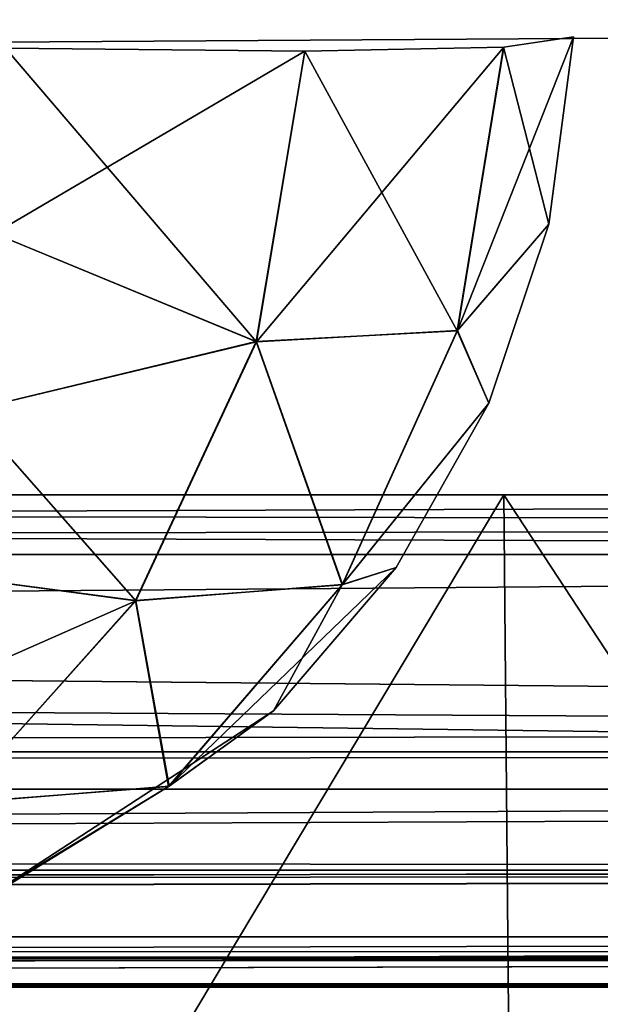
# Model space of a CAD drawing. Header units: millimetres. Extents: x -125 to 125, y -4 to 53.
# Tile 117 of 140: x 110.84 to 112.02, y -2.03 to -0.03. Entities that reach past the tile are written whole.
import ezdxf

# ---------------------------------------------------------------- set-up
doc = ezdxf.new("R2010")
doc.units = ezdxf.units.MM
doc.header["$LTSCALE"] = 65.185185
for name, color, linetype in [('1', 7, 'CONTINUOUS'), ('14', 7, 'CONTINUOUS'), ('18', 7, 'CONTINUOUS'), ('20', 7, 'CONTINUOUS'), ('205', 7, 'CONTINUOUS'), ('207', 7, 'CONTINUOUS'), ('209', 7, 'CONTINUOUS'), ('211', 7, 'CONTINUOUS'), ('22', 7, 'CONTINUOUS'), ('24', 7, 'CONTINUOUS'), ('25', 7, 'CONTINUOUS'), ('27', 7, 'CONTINUOUS'), ('35', 7, 'CONTINUOUS'), ('4', 7, 'CONTINUOUS'), ('42', 7, 'CONTINUOUS'), ('43', 7, 'CONTINUOUS'), ('52', 7, 'CONTINUOUS'), ('59', 7, 'CONTINUOUS'), ('6', 7, 'CONTINUOUS'), ('60', 7, 'CONTINUOUS')]:
    doc.layers.add(name, color=color, linetype=linetype)

msp = doc.modelspace()

# ---------------------------------------------------------------- linework, layer by layer
at = {"layer": '1', "color": 7, "linetype": 'Continuous'}
for points in [[(122.9176, -2, 122.9176), (41.8745, -2, 124.334), (95.8564, -2, 122.6916), (122.9176, -2, 122.9176)], [(123.8345, -2, 124.334), (41.8745, -2, 124.334), (122.9176, -2, 122.9176), (123.8345, -2, 124.334)], [(42.0073, -2, -124.0655), (41.8745, -2, -124.334), (123.8345, -2, -124.334), (42.0073, -2, -124.0655)], [(42.0544, -2, -123.762), (42.0073, -2, -124.0655), (123.8345, -2, -124.334), (42.0544, -2, -123.762)], [(68.5248, -2, -122.5202), (42.0544, -2, -123.1456), (123.8345, -2, -124.334), (68.5248, -2, -122.5202)], [(42.0544, -2, -123.1456), (42.0544, -2, -123.762), (123.8345, -2, -124.334), (42.0544, -2, -123.1456)], [(95.8279, -2, -122.6915), (68.5248, -2, -122.5202), (123.8345, -2, -124.334), (95.8279, -2, -122.6915)], [(122.9176, -2, -122.9176), (95.8279, -2, -122.6915), (123.8345, -2, -124.334), (122.9176, -2, -122.9176)]]:
    msp.add_3dface(points, dxfattribs=at)
at = {"layer": '14', "color": 7, "linetype": 'Continuous'}
for points in [[(-123.8345, -1.5218, -124.8336), (123.8345, -1.5218, -124.8336), (123.8345, -1.7623, -124.7597), (-123.8345, -1.5218, -124.8336)], [(-123.8345, -1.5218, -124.8336), (123.8345, -1.7623, -124.7597), (-123.8345, -1.7623, -124.7597), (-123.8345, -1.5218, -124.8336)], [(123.8345, -1.7623, -124.7597), (123.8345, -1.9366, -124.5777), (-123.8345, -1.7623, -124.7597), (123.8345, -1.7623, -124.7597)], [(123.8345, -1.9366, -124.5777), (41.0668, -1.9508, -124.5504), (-123.8345, -1.7623, -124.7597), (123.8345, -1.9366, -124.5777)], [(123.8345, -1.9366, -124.5777), (123.8345, -2, -124.334), (41.0668, -1.9508, -124.5504), (123.8345, -1.9366, -124.5777)], [(41.0668, -1.9508, -124.5504), (123.8345, -2, -124.334), (41.2731, -1.956, -124.5391), (41.0668, -1.9508, -124.5504)], [(41.2731, -1.956, -124.5391), (123.8345, -2, -124.334), (41.5021, -1.9724, -124.4978), (41.2731, -1.956, -124.5391)], [(41.5021, -1.9724, -124.4978), (123.8345, -2, -124.334), (41.7201, -1.9922, -124.422), (41.5021, -1.9724, -124.4978)], [(123.8345, -2, -124.334), (41.8745, -2, -124.334), (41.7201, -1.9922, -124.422), (123.8345, -2, -124.334)]]:
    msp.add_3dface(points, dxfattribs=at)
at = {"layer": '18', "color": 7, "linetype": 'Continuous'}
for points in [[(123.8345, -1.5218, 124.8336), (-123.8345, -1.5218, 124.8336), (-123.8345, -1.7623, 124.7597), (123.8345, -1.5218, 124.8336)], [(123.8345, -1.5218, 124.8336), (-123.8345, -1.7623, 124.7597), (123.8345, -1.7623, 124.7597), (123.8345, -1.5218, 124.8336)], [(-123.8345, -1.7623, 124.7597), (-123.8345, -1.9366, 124.5777), (123.8345, -1.7623, 124.7597), (-123.8345, -1.7623, 124.7597)], [(-123.8345, -1.9366, 124.5777), (-41.0668, -1.9508, 124.5504), (123.8345, -1.7623, 124.7597), (-123.8345, -1.9366, 124.5777)], [(-41.0668, -1.9508, 124.5504), (-38.9332, -1.9508, 124.5504), (123.8345, -1.7623, 124.7597), (-41.0668, -1.9508, 124.5504)], [(-38.9332, -1.9508, 124.5504), (38.9332, -1.9508, 124.5504), (123.8345, -1.7623, 124.7597), (-38.9332, -1.9508, 124.5504)], [(38.9332, -1.9508, 124.5504), (41.0668, -1.9508, 124.5504), (123.8345, -1.7623, 124.7597), (38.9332, -1.9508, 124.5504)], [(123.8345, -1.9366, 124.5777), (123.8345, -1.7623, 124.7597), (41.0668, -1.9508, 124.5504), (123.8345, -1.9366, 124.5777)], [(41.2741, -1.9561, 124.539), (123.8345, -1.9366, 124.5777), (41.0668, -1.9508, 124.5504), (41.2741, -1.9561, 124.539)], [(41.4902, -1.9714, 124.5008), (123.8345, -1.9366, 124.5777), (41.2741, -1.9561, 124.539), (41.4902, -1.9714, 124.5008)], [(41.7134, -1.9917, 124.425), (123.8345, -1.9366, 124.5777), (41.4902, -1.9714, 124.5008), (41.7134, -1.9917, 124.425)], [(41.8745, -2, 124.334), (123.8345, -1.9366, 124.5777), (41.7134, -1.9917, 124.425), (41.8745, -2, 124.334)], [(41.8745, -2, 124.334), (123.8345, -2, 124.334), (123.8345, -1.9366, 124.5777), (41.8745, -2, 124.334)]]:
    msp.add_3dface(points, dxfattribs=at)
at = {"layer": '20', "color": 7, "linetype": 'Continuous'}
for points in [[(17.1336, -1, 120.1095), (-120.6472, -1, 119.9336), (120.6472, -1, 119.9336), (17.1336, -1, 120.1095)], [(120.6472, -1, -119.9336), (-120.6472, -1, -119.9336), (-17.1336, -1, -120.1095), (120.6472, -1, -119.9336)], [(120.3783, -1, -85.6675), (-120.6472, -1, -119.9336), (120.6472, -1, -119.9336), (120.3783, -1, -85.6675)], [(-120.3783, -1, -85.6675), (-120.6472, -1, -119.9336), (120.3783, -1, -85.6675), (-120.3783, -1, -85.6675)], [(-120.6472, -1, 119.9336), (-120.3783, -1, 85.6675), (120.6472, -1, 119.9336), (-120.6472, -1, 119.9336)], [(120.1991, -1, -51.4007), (-120.3783, -1, -85.6675), (120.3783, -1, -85.6675), (120.1991, -1, -51.4007)], [(-120.1991, -1, -51.4007), (-120.3783, -1, -85.6675), (120.1991, -1, -51.4007), (-120.1991, -1, -51.4007)], [(120.6472, -1, 119.9336), (-120.3783, -1, 85.6675), (120.3783, -1, 85.6675), (120.6472, -1, 119.9336)], [(-120.3783, -1, 85.6675), (-120.1991, -1, 51.4007), (120.3783, -1, 85.6675), (-120.3783, -1, 85.6675)], [(-120.1991, -1, 51.4007), (-120.1095, -1, 17.1336), (120.1991, -1, 51.4007), (-120.1991, -1, 51.4007)], [(120.1095, -1, -17.1336), (-120.1991, -1, -51.4007), (120.1991, -1, -51.4007), (120.1095, -1, -17.1336)], [(-120.1095, -1, -17.1336), (-120.1991, -1, -51.4007), (120.1095, -1, -17.1336), (-120.1095, -1, -17.1336)], [(120.3783, -1, 85.6675), (-120.1991, -1, 51.4007), (120.1991, -1, 51.4007), (120.3783, -1, 85.6675)], [(120.1095, -1, 17.1336), (-120.1095, -1, -17.1336), (120.1095, -1, -17.1336), (120.1095, -1, 17.1336)], [(-120.1095, -1, 17.1336), (-120.1095, -1, -17.1336), (120.1095, -1, 17.1336), (-120.1095, -1, 17.1336)], [(120.1991, -1, 51.4007), (-120.1095, -1, 17.1336), (120.1095, -1, 17.1336), (120.1991, -1, 51.4007)], [(17.1336, -1, -120.1095), (120.6472, -1, -119.9336), (-17.1336, -1, -120.1095), (17.1336, -1, -120.1095)], [(120.5945, -1, 120.2479), (17.1336, -1, 120.1095), (120.6472, -1, 119.9336), (120.5945, -1, 120.2479)], [(51.4007, -1, -120.1991), (120.6472, -1, -119.9336), (17.1336, -1, -120.1095), (51.4007, -1, -120.1991)], [(51.4007, -1, 120.1991), (17.1336, -1, 120.1095), (120.5945, -1, 120.2479), (51.4007, -1, 120.1991)], [(85.6675, -1, -120.3783), (120.5945, -1, -120.2479), (51.4007, -1, -120.1991), (85.6675, -1, -120.3783)], [(85.6675, -1, 120.3783), (51.4007, -1, 120.1991), (120.5945, -1, 120.2479), (85.6675, -1, 120.3783)], [(120.5945, -1, -120.2479), (120.6472, -1, -119.9336), (51.4007, -1, -120.1991), (120.5945, -1, -120.2479)], [(119.9336, -1, 120.6472), (85.6675, -1, 120.3783), (120.2479, -1, 120.5945), (119.9336, -1, 120.6472)], [(120.2479, -1, 120.5945), (85.6675, -1, 120.3783), (120.4588, -1, 120.4588), (120.2479, -1, 120.5945)], [(120.4588, -1, -120.4588), (120.5945, -1, -120.2479), (85.6675, -1, -120.3783), (120.4588, -1, -120.4588)], [(120.4588, -1, 120.4588), (85.6675, -1, 120.3783), (120.5945, -1, 120.2479), (120.4588, -1, 120.4588)], [(119.9336, -1, -120.6472), (120.4588, -1, -120.4588), (85.6675, -1, -120.3783), (119.9336, -1, -120.6472)]]:
    msp.add_3dface(points, dxfattribs=at)
at = {"layer": '205', "color": 7, "linetype": 'Continuous'}
for points in [[(85.6675, -1, 120.3783), (119.9336, -1, 120.6472), (86.1635, -1.1213, 120.5029), (85.6675, -1, 120.3783)], [(86.1635, -1.1213, 120.5029), (119.9336, -1, 120.6472), (119.9949, -1.0607, 120.7084), (86.1635, -1.1213, 120.5029)], [(120.0561, -1.1213, 120.7696), (86.1635, -1.1213, 120.5029), (119.9949, -1.0607, 120.7084), (120.0561, -1.1213, 120.7696)]]:
    msp.add_3dface(points, dxfattribs=at)
at = {"layer": '207', "color": 7, "linetype": 'Continuous'}
for points in [[(120.0561, -1.1213, -120.7696), (85.6675, -1, -120.3783), (84.8372, -1.1213, -120.4942), (120.0561, -1.1213, -120.7696)], [(119.9949, -1.0607, -120.7084), (85.6675, -1, -120.3783), (120.0561, -1.1213, -120.7696), (119.9949, -1.0607, -120.7084)], [(119.9336, -1, -120.6472), (85.6675, -1, -120.3783), (119.9949, -1.0607, -120.7084), (119.9336, -1, -120.6472)]]:
    msp.add_3dface(points, dxfattribs=at)
at = {"layer": '209', "color": 7, "linetype": 'Continuous'}
for points in [[(84.8372, -1.1213, -120.4942), (60.452, -1.5981, -120.9804), (120.8934, -1.5978, -121.3982), (84.8372, -1.1213, -120.4942)], [(84.8372, -1.1213, -120.4942), (120.8934, -1.5978, -121.3982), (120.6273, -1.4734, -121.1984), (84.8372, -1.1213, -120.4942)], [(120.0561, -1.1213, -120.7696), (84.8372, -1.1213, -120.4942), (120.6273, -1.4734, -121.1984), (120.0561, -1.1213, -120.7696)], [(60.452, -1.5981, -120.9804), (60.9384, -1.898, -121.7069), (120.8934, -1.5978, -121.3982), (60.452, -1.5981, -120.9804)], [(120.8934, -1.5978, -121.3982), (60.9384, -1.898, -121.7069), (120.95, -1.6216, -121.4407), (120.8934, -1.5978, -121.3982)], [(120.95, -1.6216, -121.4407), (60.9384, -1.898, -121.7069), (121.2886, -1.7463, -121.6948), (120.95, -1.6216, -121.4407)], [(60.9384, -1.898, -121.7069), (121.8706, -1.8979, -122.1317), (121.2886, -1.7463, -121.6948), (60.9384, -1.898, -121.7069)], [(60.9384, -1.898, -121.7069), (95.8279, -2, -122.6915), (121.8706, -1.8979, -122.1317), (60.9384, -1.898, -121.7069)], [(121.8706, -1.8979, -122.1317), (95.8279, -2, -122.6915), (121.9179, -1.907, -122.1672), (121.8706, -1.8979, -122.1317)], [(121.9179, -1.907, -122.1672), (95.8279, -2, -122.6915), (122.0625, -1.9323, -122.2757), (121.9179, -1.907, -122.1672)], [(95.8279, -2, -122.6915), (122.9176, -2, -122.9176), (122.0625, -1.9323, -122.2757), (95.8279, -2, -122.6915)]]:
    msp.add_3dface(points, dxfattribs=at)
at = {"layer": '211', "color": 7, "linetype": 'Continuous'}
for points in [[(60.452, -1.5981, 120.9804), (120.0561, -1.1213, 120.7696), (120.6273, -1.4734, 121.1984), (60.452, -1.5981, 120.9804)], [(86.1635, -1.1213, 120.5029), (120.0561, -1.1213, 120.7696), (60.452, -1.5981, 120.9804), (86.1635, -1.1213, 120.5029)], [(120.8934, -1.5978, 121.3982), (60.452, -1.5981, 120.9804), (120.6273, -1.4734, 121.1984), (120.8934, -1.5978, 121.3982)], [(120.8934, -1.5978, 121.3982), (60.9384, -1.898, 121.7069), (60.452, -1.5981, 120.9804), (120.8934, -1.5978, 121.3982)], [(121.2886, -1.7463, 121.6948), (60.9384, -1.898, 121.7069), (120.8934, -1.5978, 121.3982), (121.2886, -1.7463, 121.6948)], [(121.8706, -1.8979, 122.1317), (60.9384, -1.898, 121.7069), (121.2886, -1.7463, 121.6948), (121.8706, -1.8979, 122.1317)], [(121.8706, -1.8979, 122.1317), (68.7932, -2, 122.5215), (60.9384, -1.898, 121.7069), (121.8706, -1.8979, 122.1317)], [(95.8564, -2, 122.6916), (68.7932, -2, 122.5215), (121.8706, -1.8979, 122.1317), (95.8564, -2, 122.6916)], [(122.0625, -1.9323, 122.2757), (95.8564, -2, 122.6916), (121.8706, -1.8979, 122.1317), (122.0625, -1.9323, 122.2757)], [(122.9176, -2, 122.9176), (95.8564, -2, 122.6916), (122.0625, -1.9323, 122.2757), (122.9176, -2, 122.9176)]]:
    msp.add_3dface(points, dxfattribs=at)
at = {"layer": '22', "color": 7, "linetype": 'Continuous'}
for points in [[(111.8261, -1, 108.6779), (110.6126, -3.0262, 109.2309), (110.5595, -1, 109.139), (111.8261, -1, 108.6779)], [(111.8445, -3.0262, 108.7825), (110.6126, -3.0262, 109.2309), (111.8261, -1, 108.6779), (111.8445, -3.0262, 108.7825)], [(113.1739, -1, 108.6779), (111.8445, -3.0262, 108.7825), (111.8261, -1, 108.6779), (113.1739, -1, 108.6779)], [(113.1555, -3.0262, 108.7825), (111.8445, -3.0262, 108.7825), (113.1739, -1, 108.6779), (113.1555, -3.0262, 108.7825)]]:
    msp.add_3dface(points, dxfattribs=at)
at = {"layer": '24', "color": 7, "linetype": 'Continuous'}
for points in [[(111.8261, -1, -116.3221), (110.6126, -3.0262, -115.7691), (110.5595, -1, -115.861), (111.8261, -1, -116.3221)], [(111.8445, -3.0262, -116.2175), (110.6126, -3.0262, -115.7691), (111.8261, -1, -116.3221), (111.8445, -3.0262, -116.2175)], [(113.1739, -1, -116.3221), (111.8445, -3.0262, -116.2175), (111.8261, -1, -116.3221), (113.1739, -1, -116.3221)], [(113.1555, -3.0262, -116.2175), (111.8445, -3.0262, -116.2175), (113.1739, -1, -116.3221), (113.1555, -3.0262, -116.2175)]]:
    msp.add_3dface(points, dxfattribs=at)
at = {"layer": '25', "color": 7, "linetype": 'Continuous'}
for points in [[(110.5595, -1, -109.139), (110.6126, -3.0262, -109.2309), (111.8261, -1, -108.6779), (110.5595, -1, -109.139)], [(110.6126, -3.0262, -109.2309), (111.8445, -3.0262, -108.7825), (111.8261, -1, -108.6779), (110.6126, -3.0262, -109.2309)], [(111.8261, -1, -108.6779), (113.1555, -3.0262, -108.7825), (113.1739, -1, -108.6779), (111.8261, -1, -108.6779)], [(111.8445, -3.0262, -108.7825), (113.1555, -3.0262, -108.7825), (111.8261, -1, -108.6779), (111.8445, -3.0262, -108.7825)]]:
    msp.add_3dface(points, dxfattribs=at)
at = {"layer": '27', "color": 7, "linetype": 'Continuous'}
for points in [[(110.5595, -1, 115.861), (110.6126, -3.0262, 115.7691), (111.8261, -1, 116.3221), (110.5595, -1, 115.861)], [(110.6126, -3.0262, 115.7691), (111.8445, -3.0262, 116.2175), (111.8261, -1, 116.3221), (110.6126, -3.0262, 115.7691)], [(111.8261, -1, 116.3221), (113.1555, -3.0262, 116.2175), (113.1739, -1, 116.3221), (111.8261, -1, 116.3221)], [(111.8445, -3.0262, 116.2175), (113.1555, -3.0262, 116.2175), (111.8261, -1, 116.3221), (111.8445, -3.0262, 116.2175)]]:
    msp.add_3dface(points, dxfattribs=at)
at = {"layer": '35', "color": 7, "linetype": 'Continuous'}
for points in [[(111.9174, -0.4499, -75.6105), (111.9674, -0.0698, -75.6105), (111.9174, -0.4499, -74.3895), (111.9174, -0.4499, -75.6105)], [(111.9674, -0.0698, -75.6105), (111.9674, -0.0698, -74.3895), (111.9174, -0.4499, -74.3895), (111.9674, -0.0698, -75.6105)], [(111.7957, -0.8135, -75.6105), (111.9174, -0.4499, -75.6105), (111.7957, -0.8135, -74.3895), (111.7957, -0.8135, -75.6105)], [(111.7957, -0.8135, -74.3895), (111.9174, -0.4499, -75.6105), (111.9174, -0.4499, -74.3895), (111.7957, -0.8135, -74.3895)], [(111.6069, -1.1472, -75.6105), (111.7957, -0.8135, -75.6105), (111.6069, -1.1472, -74.3895), (111.6069, -1.1472, -75.6105)], [(111.6069, -1.1472, -74.3895), (111.7957, -0.8135, -75.6105), (111.7957, -0.8135, -74.3895), (111.6069, -1.1472, -74.3895)], [(111.3579, -1.4387, -74.3895), (111.6069, -1.1472, -75.6105), (111.6069, -1.1472, -74.3895), (111.3579, -1.4387, -74.3895)], [(111.3579, -1.4387, -75.6105), (111.6069, -1.1472, -75.6105), (111.3579, -1.4387, -74.3895), (111.3579, -1.4387, -75.6105)], [(110.7178, -1.8544, -74.3895), (111.3579, -1.4387, -75.6105), (111.3579, -1.4387, -74.3895), (110.7178, -1.8544, -74.3895)], [(110.7178, -1.8544, -75.6105), (111.3579, -1.4387, -75.6105), (110.7178, -1.8544, -74.3895), (110.7178, -1.8544, -75.6105)]]:
    msp.add_3dface(points, dxfattribs=at)
at = {"layer": '4', "color": 7, "linetype": 'Continuous'}
for points in [[(123.901, 0, 124.9), (-123.901, 0, 124.9), (123.8345, -1.5218, 124.8336), (123.901, 0, 124.9)], [(123.8345, -1.5218, 124.8336), (-123.901, 0, 124.9), (-123.8345, -1.5218, 124.8336), (123.8345, -1.5218, 124.8336)]]:
    msp.add_3dface(points, dxfattribs=at)
at = {"layer": '42', "color": 7, "linetype": 'Continuous'}
for points in [[(111.9674, -0.0698, -75.6105), (111.9174, -0.4499, -75.6105), (111.8256, -0.0906, -76.3477), (111.9674, -0.0698, -75.6105)], [(110.7906, -0.4694, -77.3723), (110.8133, -0.0927, -77.421), (111.3228, -0.6887, -76.9112), (110.7906, -0.4694, -77.3723)], [(110.8133, -0.0927, -77.421), (111.4214, -0.0986, -76.9815), (111.3228, -0.6887, -76.9112), (110.8133, -0.0927, -77.421)], [(111.4214, -0.0986, -76.9815), (111.7313, -0.6667, -76.2803), (111.3228, -0.6887, -76.9112), (111.4214, -0.0986, -76.9815)], [(111.8256, -0.0906, -76.3477), (111.7313, -0.6667, -76.2803), (111.4214, -0.0986, -76.9815), (111.8256, -0.0906, -76.3477)], [(111.8256, -0.0906, -76.3477), (111.9174, -0.4499, -75.6105), (111.7313, -0.6667, -76.2803), (111.8256, -0.0906, -76.3477)], [(111.9174, -0.4499, -75.6105), (111.7957, -0.8135, -75.6105), (111.7313, -0.6667, -76.2803), (111.9174, -0.4499, -75.6105)], [(110.7382, -0.8292, -77.2598), (110.7906, -0.4694, -77.3723), (111.3228, -0.6887, -76.9112), (110.7382, -0.8292, -77.2598)], [(111.7313, -0.6667, -76.2803), (111.4973, -1.1827, -76.1246), (111.3228, -0.6887, -76.9112), (111.7313, -0.6667, -76.2803)], [(111.7313, -0.6667, -76.2803), (111.7957, -0.8135, -75.6105), (111.4973, -1.1827, -76.1246), (111.7313, -0.6667, -76.2803)], [(110.7382, -0.8292, -77.2598), (111.3228, -0.6887, -76.9112), (111.0778, -1.2145, -76.7484), (110.7382, -0.8292, -77.2598)], [(111.3228, -0.6887, -76.9112), (111.4973, -1.1827, -76.1246), (111.0778, -1.2145, -76.7484), (111.3228, -0.6887, -76.9112)], [(111.7957, -0.8135, -75.6105), (111.6069, -1.1472, -75.6105), (111.4973, -1.1827, -76.1246), (111.7957, -0.8135, -75.6105)], [(110.6578, -1.1589, -77.0877), (110.7382, -0.8292, -77.2598), (111.0778, -1.2145, -76.7484), (110.6578, -1.1589, -77.0877)], [(110.6578, -1.1589, -77.0877), (111.0778, -1.2145, -76.7484), (110.7095, -1.6263, -76.5084), (110.6578, -1.1589, -77.0877)], [(111.6069, -1.1472, -75.6105), (111.3579, -1.4387, -75.6105), (111.4973, -1.1827, -76.1246), (111.6069, -1.1472, -75.6105)], [(111.4973, -1.1827, -76.1246), (111.1446, -1.5926, -75.8946), (111.0778, -1.2145, -76.7484), (111.4973, -1.1827, -76.1246)], [(111.4973, -1.1827, -76.1246), (111.3579, -1.4387, -75.6105), (111.1446, -1.5926, -75.8946), (111.4973, -1.1827, -76.1246)], [(111.0778, -1.2145, -76.7484), (111.1446, -1.5926, -75.8946), (110.7095, -1.6263, -76.5084), (111.0778, -1.2145, -76.7484)], [(111.3579, -1.4387, -75.6105), (110.7178, -1.8544, -75.6105), (111.1446, -1.5926, -75.8946), (111.3579, -1.4387, -75.6105)], [(110.7178, -1.8544, -75.6105), (110.7043, -1.8598, -75.6105), (111.1446, -1.5926, -75.8946), (110.7178, -1.8544, -75.6105)], [(111.1446, -1.5926, -75.8946), (110.7043, -1.8598, -75.6105), (110.7095, -1.6263, -76.5084), (111.1446, -1.5926, -75.8946)]]:
    msp.add_3dface(points, dxfattribs=at)
at = {"layer": '43', "color": 7, "linetype": 'Continuous'}
for points in [[(111.9174, -0.4499, -74.3895), (111.9674, -0.0698, -74.3895), (111.7316, -0.6663, -73.7204), (111.9174, -0.4499, -74.3895)], [(111.9674, -0.0698, -74.3895), (111.8259, -0.0906, -73.653), (111.7316, -0.6663, -73.7204), (111.9674, -0.0698, -74.3895)], [(110.8133, -0.0927, -72.579), (110.7906, -0.4694, -72.6277), (111.4219, -0.0986, -73.019), (110.8133, -0.0927, -72.579)], [(111.4219, -0.0986, -73.019), (110.7906, -0.4694, -72.6277), (111.3232, -0.6891, -73.0894), (111.4219, -0.0986, -73.019)], [(111.4219, -0.0986, -73.019), (111.3232, -0.6891, -73.0894), (111.8259, -0.0906, -73.653), (111.4219, -0.0986, -73.019)], [(111.8259, -0.0906, -73.653), (111.3232, -0.6891, -73.0894), (111.7316, -0.6663, -73.7204), (111.8259, -0.0906, -73.653)], [(111.7957, -0.8135, -74.3895), (111.9174, -0.4499, -74.3895), (111.7316, -0.6663, -73.7204), (111.7957, -0.8135, -74.3895)], [(110.7906, -0.4694, -72.6277), (110.7382, -0.8292, -72.7402), (111.3232, -0.6891, -73.0894), (110.7906, -0.4694, -72.6277)], [(111.7316, -0.6663, -73.7204), (111.3232, -0.6891, -73.0894), (111.4979, -1.1821, -73.8759), (111.7316, -0.6663, -73.7204)], [(111.7957, -0.8135, -74.3895), (111.7316, -0.6663, -73.7204), (111.4979, -1.1821, -73.8759), (111.7957, -0.8135, -74.3895)], [(111.3232, -0.6891, -73.0894), (110.7382, -0.8292, -72.7402), (111.078, -1.215, -73.2524), (111.3232, -0.6891, -73.0894)], [(111.3232, -0.6891, -73.0894), (111.078, -1.215, -73.2524), (111.4979, -1.1821, -73.8759), (111.3232, -0.6891, -73.0894)], [(111.6069, -1.1472, -74.3895), (111.7957, -0.8135, -74.3895), (111.4979, -1.1821, -73.8759), (111.6069, -1.1472, -74.3895)], [(110.7382, -0.8292, -72.7402), (110.6578, -1.1589, -72.9123), (111.078, -1.215, -73.2524), (110.7382, -0.8292, -72.7402)], [(110.6578, -1.1589, -72.9123), (110.5525, -1.4466, -73.138), (111.078, -1.215, -73.2524), (110.6578, -1.1589, -72.9123)], [(111.3579, -1.4387, -74.3895), (111.6069, -1.1472, -74.3895), (111.1456, -1.5919, -74.1057), (111.3579, -1.4387, -74.3895)], [(111.6069, -1.1472, -74.3895), (111.4979, -1.1821, -73.8759), (111.1456, -1.5919, -74.1057), (111.6069, -1.1472, -74.3895)], [(111.4979, -1.1821, -73.8759), (111.078, -1.215, -73.2524), (111.1456, -1.5919, -74.1057), (111.4979, -1.1821, -73.8759)], [(111.078, -1.215, -73.2524), (110.5525, -1.4466, -73.138), (110.7093, -1.627, -73.4926), (111.078, -1.215, -73.2524)], [(111.078, -1.215, -73.2524), (110.7093, -1.627, -73.4926), (111.1456, -1.5919, -74.1057), (111.078, -1.215, -73.2524)], [(110.7178, -1.8544, -74.3895), (111.3579, -1.4387, -74.3895), (111.1456, -1.5919, -74.1057), (110.7178, -1.8544, -74.3895)], [(110.7093, -1.627, -73.4926), (110.7057, -1.8592, -74.3895), (111.1456, -1.5919, -74.1057), (110.7093, -1.627, -73.4926)], [(110.7057, -1.8592, -74.3895), (110.7178, -1.8544, -74.3895), (111.1456, -1.5919, -74.1057), (110.7057, -1.8592, -74.3895)]]:
    msp.add_3dface(points, dxfattribs=at)
at = {"layer": '52', "color": 7, "linetype": 'Continuous'}
for points in [[(111.9174, -0.4499, 74.3895), (111.9674, -0.0698, 74.3895), (111.9174, -0.4499, 75.6105), (111.9174, -0.4499, 74.3895)], [(111.9174, -0.4499, 75.6105), (111.9674, -0.0698, 74.3895), (111.9674, -0.0698, 75.6105), (111.9174, -0.4499, 75.6105)], [(111.7957, -0.8135, 74.3895), (111.9174, -0.4499, 74.3895), (111.7957, -0.8135, 75.6105), (111.7957, -0.8135, 74.3895)], [(111.7957, -0.8135, 75.6105), (111.9174, -0.4499, 74.3895), (111.9174, -0.4499, 75.6105), (111.7957, -0.8135, 75.6105)], [(111.6069, -1.1472, 74.3895), (111.7957, -0.8135, 74.3895), (111.6069, -1.1472, 75.6105), (111.6069, -1.1472, 74.3895)], [(111.6069, -1.1472, 75.6105), (111.7957, -0.8135, 74.3895), (111.7957, -0.8135, 75.6105), (111.6069, -1.1472, 75.6105)], [(111.3579, -1.4387, 75.6105), (111.6069, -1.1472, 74.3895), (111.6069, -1.1472, 75.6105), (111.3579, -1.4387, 75.6105)], [(111.3579, -1.4387, 74.3895), (111.6069, -1.1472, 74.3895), (111.3579, -1.4387, 75.6105), (111.3579, -1.4387, 74.3895)], [(110.7178, -1.8544, 75.6105), (111.3579, -1.4387, 74.3895), (111.3579, -1.4387, 75.6105), (110.7178, -1.8544, 75.6105)], [(110.7178, -1.8544, 74.3895), (111.3579, -1.4387, 74.3895), (110.7178, -1.8544, 75.6105), (110.7178, -1.8544, 74.3895)]]:
    msp.add_3dface(points, dxfattribs=at)
at = {"layer": '59', "color": 7, "linetype": 'Continuous'}
for points in [[(111.7316, -0.6663, 76.2796), (111.9674, -0.0698, 75.6105), (111.8259, -0.0906, 76.347), (111.7316, -0.6663, 76.2796)], [(111.9174, -0.4499, 75.6105), (111.9674, -0.0698, 75.6105), (111.7316, -0.6663, 76.2796), (111.9174, -0.4499, 75.6105)], [(110.8133, -0.0927, 77.421), (110.7906, -0.4694, 77.3723), (111.4219, -0.0986, 76.981), (110.8133, -0.0927, 77.421)], [(111.4219, -0.0986, 76.981), (110.7906, -0.4694, 77.3723), (111.3232, -0.6891, 76.9106), (111.4219, -0.0986, 76.981)], [(111.7316, -0.6663, 76.2796), (111.8259, -0.0906, 76.347), (111.3232, -0.6891, 76.9106), (111.7316, -0.6663, 76.2796)], [(111.8259, -0.0906, 76.347), (111.4219, -0.0986, 76.981), (111.3232, -0.6891, 76.9106), (111.8259, -0.0906, 76.347)], [(111.7957, -0.8135, 75.6105), (111.9174, -0.4499, 75.6105), (111.7316, -0.6663, 76.2796), (111.7957, -0.8135, 75.6105)], [(110.7906, -0.4694, 77.3723), (110.7382, -0.8292, 77.2598), (111.3232, -0.6891, 76.9106), (110.7906, -0.4694, 77.3723)], [(111.4979, -1.1821, 76.1241), (111.7316, -0.6663, 76.2796), (111.3232, -0.6891, 76.9106), (111.4979, -1.1821, 76.1241)], [(111.4979, -1.1821, 76.1241), (111.7957, -0.8135, 75.6105), (111.7316, -0.6663, 76.2796), (111.4979, -1.1821, 76.1241)], [(110.7382, -0.8292, 77.2598), (111.078, -1.215, 76.7476), (111.3232, -0.6891, 76.9106), (110.7382, -0.8292, 77.2598)], [(111.078, -1.215, 76.7476), (111.4979, -1.1821, 76.1241), (111.3232, -0.6891, 76.9106), (111.078, -1.215, 76.7476)], [(111.6069, -1.1472, 75.6105), (111.7957, -0.8135, 75.6105), (111.4979, -1.1821, 76.1241), (111.6069, -1.1472, 75.6105)], [(110.7382, -0.8292, 77.2598), (110.6578, -1.1589, 77.0877), (111.078, -1.215, 76.7476), (110.7382, -0.8292, 77.2598)], [(110.6578, -1.1589, 77.0877), (110.5525, -1.4466, 76.862), (111.078, -1.215, 76.7476), (110.6578, -1.1589, 77.0877)], [(111.1456, -1.5919, 75.8943), (111.6069, -1.1472, 75.6105), (111.4979, -1.1821, 76.1241), (111.1456, -1.5919, 75.8943)], [(111.3579, -1.4387, 75.6105), (111.6069, -1.1472, 75.6105), (111.1456, -1.5919, 75.8943), (111.3579, -1.4387, 75.6105)], [(111.1456, -1.5919, 75.8943), (111.4979, -1.1821, 76.1241), (111.078, -1.215, 76.7476), (111.1456, -1.5919, 75.8943)], [(110.5525, -1.4466, 76.862), (110.7093, -1.627, 76.5074), (111.078, -1.215, 76.7476), (110.5525, -1.4466, 76.862)], [(110.7093, -1.627, 76.5074), (111.1456, -1.5919, 75.8943), (111.078, -1.215, 76.7476), (110.7093, -1.627, 76.5074)], [(110.7178, -1.8544, 75.6105), (111.3579, -1.4387, 75.6105), (111.1456, -1.5919, 75.8943), (110.7178, -1.8544, 75.6105)], [(110.7057, -1.8592, 75.6105), (111.1456, -1.5919, 75.8943), (110.7093, -1.627, 76.5074), (110.7057, -1.8592, 75.6105)], [(110.7057, -1.8592, 75.6105), (110.7178, -1.8544, 75.6105), (111.1456, -1.5919, 75.8943), (110.7057, -1.8592, 75.6105)]]:
    msp.add_3dface(points, dxfattribs=at)
at = {"layer": '6', "color": 7, "linetype": 'Continuous'}
for points in [[(-123.901, 0, -124.9), (123.901, 0, -124.9), (-123.8345, -1.5218, -124.8336), (-123.901, 0, -124.9)], [(-123.8345, -1.5218, -124.8336), (123.901, 0, -124.9), (123.8345, -1.5218, -124.8336), (-123.8345, -1.5218, -124.8336)]]:
    msp.add_3dface(points, dxfattribs=at)
at = {"layer": '60', "color": 7, "linetype": 'Continuous'}
for points in [[(111.9674, -0.0698, 74.3895), (111.9174, -0.4499, 74.3895), (111.8256, -0.0906, 73.6523), (111.9674, -0.0698, 74.3895)], [(110.7906, -0.4694, 72.6277), (110.8133, -0.0927, 72.579), (111.3228, -0.6887, 73.0888), (110.7906, -0.4694, 72.6277)], [(111.3228, -0.6887, 73.0888), (110.8133, -0.0927, 72.579), (111.4214, -0.0986, 73.0185), (111.3228, -0.6887, 73.0888)], [(111.3228, -0.6887, 73.0888), (111.4214, -0.0986, 73.0185), (111.7313, -0.6667, 73.7197), (111.3228, -0.6887, 73.0888)], [(111.4214, -0.0986, 73.0185), (111.8256, -0.0906, 73.6523), (111.7313, -0.6667, 73.7197), (111.4214, -0.0986, 73.0185)], [(111.8256, -0.0906, 73.6523), (111.9174, -0.4499, 74.3895), (111.7313, -0.6667, 73.7197), (111.8256, -0.0906, 73.6523)], [(111.9174, -0.4499, 74.3895), (111.7957, -0.8135, 74.3895), (111.7313, -0.6667, 73.7197), (111.9174, -0.4499, 74.3895)], [(110.7382, -0.8292, 72.7402), (110.7906, -0.4694, 72.6277), (111.3228, -0.6887, 73.0888), (110.7382, -0.8292, 72.7402)], [(111.4973, -1.1827, 73.8754), (111.3228, -0.6887, 73.0888), (111.7313, -0.6667, 73.7197), (111.4973, -1.1827, 73.8754)], [(111.7957, -0.8135, 74.3895), (111.4973, -1.1827, 73.8754), (111.7313, -0.6667, 73.7197), (111.7957, -0.8135, 74.3895)], [(111.0778, -1.2145, 73.2516), (110.7382, -0.8292, 72.7402), (111.3228, -0.6887, 73.0888), (111.0778, -1.2145, 73.2516)], [(111.0778, -1.2145, 73.2516), (111.3228, -0.6887, 73.0888), (111.4973, -1.1827, 73.8754), (111.0778, -1.2145, 73.2516)], [(111.7957, -0.8135, 74.3895), (111.6069, -1.1472, 74.3895), (111.4973, -1.1827, 73.8754), (111.7957, -0.8135, 74.3895)], [(110.6578, -1.1589, 72.9123), (110.7382, -0.8292, 72.7402), (111.0778, -1.2145, 73.2516), (110.6578, -1.1589, 72.9123)], [(110.7095, -1.6263, 73.4916), (110.6578, -1.1589, 72.9123), (111.0778, -1.2145, 73.2516), (110.7095, -1.6263, 73.4916)], [(111.6069, -1.1472, 74.3895), (111.3579, -1.4387, 74.3895), (111.4973, -1.1827, 73.8754), (111.6069, -1.1472, 74.3895)], [(111.1446, -1.5926, 74.1054), (111.0778, -1.2145, 73.2516), (111.4973, -1.1827, 73.8754), (111.1446, -1.5926, 74.1054)], [(111.3579, -1.4387, 74.3895), (111.1446, -1.5926, 74.1054), (111.4973, -1.1827, 73.8754), (111.3579, -1.4387, 74.3895)], [(110.7095, -1.6263, 73.4916), (111.0778, -1.2145, 73.2516), (111.1446, -1.5926, 74.1054), (110.7095, -1.6263, 73.4916)], [(111.3579, -1.4387, 74.3895), (110.7178, -1.8544, 74.3895), (111.1446, -1.5926, 74.1054), (111.3579, -1.4387, 74.3895)], [(110.7043, -1.8598, 74.3895), (110.7095, -1.6263, 73.4916), (111.1446, -1.5926, 74.1054), (110.7043, -1.8598, 74.3895)], [(110.7178, -1.8544, 74.3895), (110.7043, -1.8598, 74.3895), (111.1446, -1.5926, 74.1054), (110.7178, -1.8544, 74.3895)]]:
    msp.add_3dface(points, dxfattribs=at)

doc.saveas('drawing.dxf')
